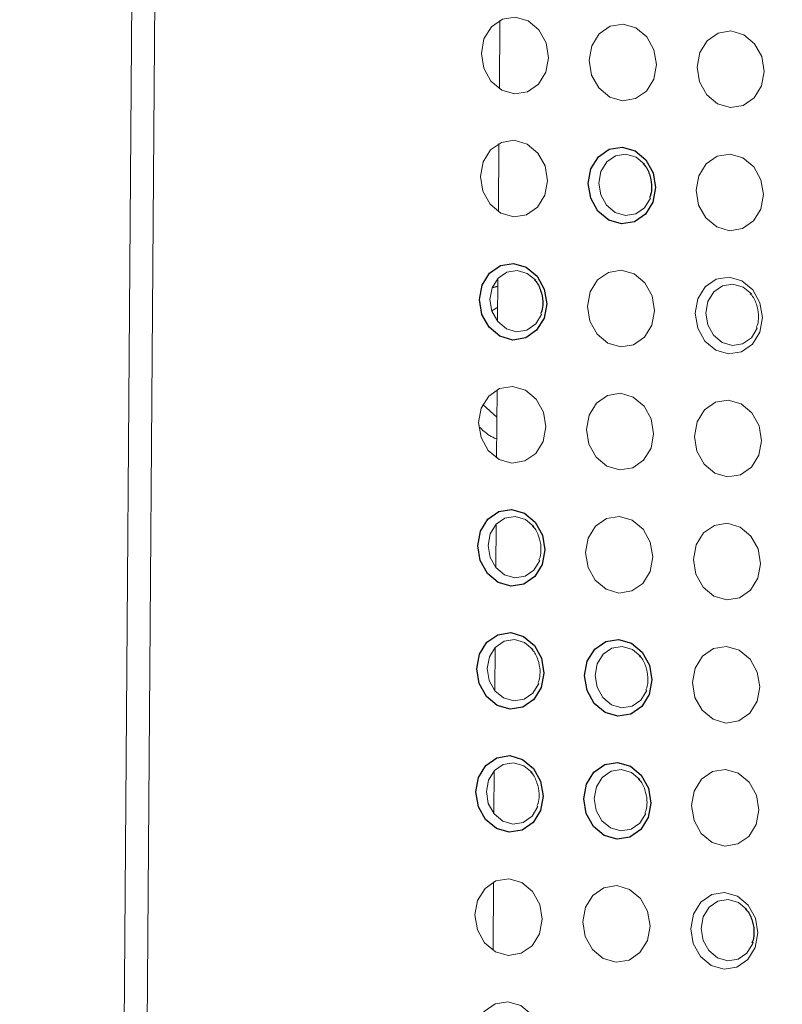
# Model space of a CAD drawing. Header units: millimetres. Extents: x -1472 to 1442, y -78 to 2620.
# Tile 67 of 102: x 545 to 570, y 920 to 952. Entities that reach past the tile are written whole.
import ezdxf

# ---------------------------------------------------------------- set-up
doc = ezdxf.new("R2010")
doc.units = ezdxf.units.MM

msp = doc.modelspace()

# ---------------------------------------------------------------- linework, layer by layer
at = {"color": 144, "linetype": 'Continuous', "lineweight": 18}
for p, q in [((545.282, 462.633), (551.672, 1328.011)), ((552.418, 1327.932), (546.027, 462.351)), ((560.783, 950.047), (560.799, 952.253)), ((560.753, 946.067), (560.769, 948.273)), ((560.727, 942.52), (560.737, 943.917)), ((560.538, 942.867), (560.73, 942.983)), ((560.694, 938.108), (560.711, 940.314)), ((560.668, 934.561), (560.678, 935.958)), ((560.639, 930.581), (560.649, 931.978)), ((560.609, 926.602), (560.62, 927.999)), ((560.577, 922.189), (560.593, 924.395))]:
    msp.add_line(p, q, dxfattribs=at)
at = {"color": 7, "linetype": 'Continuous', "lineweight": 25}
msp.add_line((560.563, 943.617), (560.735, 943.656), dxfattribs=at)
at = {"color": 144, "linetype": 'Continuous', "lineweight": 18, "flags": 128}
for points in [[(562.371, 951.049), (562.285, 950.58), (562.047, 950.193), (561.693, 949.947), (561.277, 949.879), (560.862, 950), (560.512, 950.291), (560.279, 950.708), (560.2, 951.188), (560.286, 951.657), (560.525, 952.044), (560.879, 952.29), (561.295, 952.358), (561.71, 952.237), (562.06, 951.946), (562.292, 951.529), (562.371, 951.049)], [(565.857, 950.827), (565.771, 950.358), (565.533, 949.971), (565.179, 949.724), (564.763, 949.657), (564.348, 949.777), (563.998, 950.069), (563.765, 950.486), (563.686, 950.965), (563.772, 951.434), (564.011, 951.821), (564.365, 952.067), (564.781, 952.135), (565.196, 952.014), (565.546, 951.723), (565.778, 951.306), (565.857, 950.827)], [(569.343, 950.604), (569.257, 950.135), (569.019, 949.748), (568.665, 949.502), (568.249, 949.434), (567.834, 949.555), (567.484, 949.846), (567.251, 950.263), (567.172, 950.743), (567.258, 951.212), (567.497, 951.599), (567.851, 951.845), (568.267, 951.913), (568.682, 951.792), (569.032, 951.501), (569.264, 951.084), (569.343, 950.604)], [(562.342, 947.069), (562.256, 946.6), (562.018, 946.213), (561.663, 945.967), (561.247, 945.899), (560.833, 946.02), (560.482, 946.311), (560.25, 946.728), (560.171, 947.208), (560.257, 947.677), (560.495, 948.064), (560.849, 948.31), (561.266, 948.378), (561.68, 948.257), (562.031, 947.966), (562.263, 947.549), (562.342, 947.069)], [(565.472, 947.61), (565.202, 947.831), (564.87, 947.928), (564.538, 947.873), (564.254, 947.677), (564.064, 947.367), (563.995, 946.992), (564.058, 946.609), (564.244, 946.276), (564.524, 946.043), (564.856, 945.946), (565.188, 946), (565.471, 946.197), (565.662, 946.507), (565.663, 946.51)], [(569.314, 946.625), (569.228, 946.156), (568.99, 945.769), (568.635, 945.522), (568.219, 945.455), (567.805, 945.575), (567.454, 945.867), (567.222, 946.284), (567.143, 946.763), (567.229, 947.232), (567.467, 947.619), (567.821, 947.865), (568.238, 947.933), (568.652, 947.812), (569.003, 947.521), (569.235, 947.104), (569.314, 946.625)], [(561.956, 943.853), (561.686, 944.074), (561.355, 944.17), (561.022, 944.116), (560.739, 943.919), (560.549, 943.61), (560.48, 943.235), (560.543, 942.852), (560.729, 942.518), (561.009, 942.286), (561.34, 942.189), (561.673, 942.243), (561.956, 942.44), (562.146, 942.749), (562.148, 942.753)], [(565.799, 942.867), (565.712, 942.398), (565.474, 942.011), (565.12, 941.765), (564.704, 941.697), (564.289, 941.818), (563.939, 942.109), (563.707, 942.526), (563.627, 943.006), (563.714, 943.475), (563.952, 943.862), (564.306, 944.108), (564.722, 944.176), (565.137, 944.055), (565.487, 943.764), (565.719, 943.347), (565.799, 942.867)], [(569.285, 942.645), (569.198, 942.176), (568.96, 941.789), (568.606, 941.543), (568.19, 941.475), (567.775, 941.596), (567.425, 941.887), (567.193, 942.304), (567.113, 942.783), (567.2, 943.252), (567.438, 943.64), (567.792, 943.886), (568.208, 943.954), (568.623, 943.833), (568.973, 943.542), (569.205, 943.125), (569.285, 942.645)], [(568.928, 943.408), (568.658, 943.629), (568.327, 943.725), (567.994, 943.671), (567.711, 943.474), (567.521, 943.165), (567.452, 942.79), (567.515, 942.407), (567.701, 942.073), (567.981, 941.841), (568.312, 941.744), (568.645, 941.798), (568.928, 941.995), (569.118, 942.305), (569.12, 942.308)], [(562.283, 939.11), (562.197, 938.641), (561.959, 938.254), (561.605, 938.008), (561.189, 937.94), (560.774, 938.061), (560.424, 938.352), (560.191, 938.769), (560.112, 939.249), (560.198, 939.718), (560.437, 940.105), (560.791, 940.351), (561.207, 940.419), (561.622, 940.298), (561.972, 940.007), (562.204, 939.59), (562.283, 939.11)], [(565.769, 938.888), (565.683, 938.419), (565.445, 938.032), (565.091, 937.785), (564.674, 937.718), (564.26, 937.838), (563.91, 938.13), (563.677, 938.547), (563.598, 939.026), (563.684, 939.495), (563.922, 939.882), (564.277, 940.128), (564.693, 940.196), (565.108, 940.075), (565.458, 939.784), (565.69, 939.367), (565.769, 938.888)], [(569.255, 938.665), (569.169, 938.196), (568.931, 937.809), (568.577, 937.563), (568.16, 937.495), (567.746, 937.616), (567.396, 937.907), (567.163, 938.324), (567.084, 938.804), (567.17, 939.273), (567.408, 939.66), (567.763, 939.906), (568.179, 939.974), (568.594, 939.853), (568.944, 939.562), (569.176, 939.145), (569.255, 938.665)], [(560.704, 939.426), (560.257, 939.826), (560.25, 939.835)], [(561.898, 935.893), (561.628, 936.114), (561.296, 936.211), (560.963, 936.157), (560.68, 935.96), (560.49, 935.65), (560.421, 935.276), (560.484, 934.892), (560.67, 934.559), (560.95, 934.326), (561.281, 934.23), (561.614, 934.284), (561.897, 934.481), (562.088, 934.79), (562.089, 934.794)], [(565.74, 934.908), (565.654, 934.439), (565.415, 934.052), (565.061, 933.806), (564.645, 933.738), (564.23, 933.859), (563.88, 934.15), (563.648, 934.567), (563.569, 935.046), (563.655, 935.515), (563.893, 935.903), (564.247, 936.149), (564.663, 936.217), (565.078, 936.096), (565.428, 935.805), (565.661, 935.388), (565.74, 934.908)], [(569.226, 934.686), (569.14, 934.217), (568.901, 933.83), (568.547, 933.583), (568.131, 933.515), (567.716, 933.636), (567.366, 933.927), (567.134, 934.345), (567.055, 934.824), (567.141, 935.293), (567.379, 935.68), (567.733, 935.926), (568.149, 935.994), (568.564, 935.873), (568.914, 935.582), (569.147, 935.165), (569.226, 934.686)], [(561.868, 931.914), (561.598, 932.135), (561.267, 932.231), (560.934, 932.177), (560.651, 931.98), (560.46, 931.671), (560.392, 931.296), (560.455, 930.913), (560.641, 930.579), (560.921, 930.346), (561.252, 930.25), (561.585, 930.304), (561.868, 930.501), (562.058, 930.81), (562.06, 930.814)], [(565.354, 931.691), (565.084, 931.912), (564.753, 932.009), (564.42, 931.955), (564.137, 931.758), (563.946, 931.448), (563.878, 931.073), (563.941, 930.69), (564.127, 930.357), (564.406, 930.124), (564.738, 930.027), (565.071, 930.082), (565.354, 930.278), (565.544, 930.588), (565.546, 930.592)], [(569.196, 930.706), (569.11, 930.237), (568.872, 929.85), (568.518, 929.604), (568.102, 929.536), (567.687, 929.657), (567.337, 929.948), (567.104, 930.365), (567.025, 930.844), (567.111, 931.313), (567.35, 931.7), (567.704, 931.947), (568.12, 932.014), (568.535, 931.894), (568.885, 931.603), (569.117, 931.185), (569.196, 930.706)], [(561.839, 927.934), (561.569, 928.155), (561.237, 928.251), (560.905, 928.197), (560.622, 928), (560.431, 927.691), (560.362, 927.316), (560.425, 926.933), (560.611, 926.599), (560.891, 926.367), (561.223, 926.27), (561.555, 926.324), (561.838, 926.521), (562.029, 926.831), (562.03, 926.834)], [(565.325, 927.712), (565.055, 927.933), (564.723, 928.029), (564.391, 927.975), (564.108, 927.778), (563.917, 927.469), (563.848, 927.094), (563.911, 926.71), (564.097, 926.377), (564.377, 926.144), (564.709, 926.048), (565.041, 926.102), (565.324, 926.299), (565.515, 926.608), (565.516, 926.612)], [(569.167, 926.726), (569.081, 926.257), (568.843, 925.87), (568.488, 925.624), (568.072, 925.556), (567.658, 925.677), (567.307, 925.968), (567.075, 926.385), (566.996, 926.865), (567.082, 927.334), (567.32, 927.721), (567.674, 927.967), (568.091, 928.035), (568.505, 927.914), (568.856, 927.623), (569.088, 927.206), (569.167, 926.726)], [(562.166, 923.191), (562.08, 922.722), (561.841, 922.335), (561.487, 922.089), (561.071, 922.021), (560.656, 922.142), (560.306, 922.433), (560.074, 922.85), (559.995, 923.33), (560.081, 923.799), (560.319, 924.186), (560.673, 924.432), (561.089, 924.5), (561.504, 924.379), (561.854, 924.088), (562.087, 923.671), (562.166, 923.191)], [(565.652, 922.969), (565.566, 922.5), (565.327, 922.113), (564.973, 921.867), (564.557, 921.799), (564.142, 921.92), (563.792, 922.211), (563.56, 922.628), (563.481, 923.107), (563.567, 923.576), (563.805, 923.963), (564.159, 924.21), (564.575, 924.277), (564.99, 924.157), (565.34, 923.866), (565.573, 923.448), (565.652, 922.969)], [(569.138, 922.747), (569.052, 922.278), (568.813, 921.89), (568.459, 921.644), (568.043, 921.576), (567.628, 921.697), (567.278, 921.988), (567.046, 922.405), (566.966, 922.885), (567.053, 923.354), (567.291, 923.741), (567.645, 923.987), (568.061, 924.055), (568.476, 923.934), (568.826, 923.643), (569.059, 923.226), (569.138, 922.747)], [(568.782, 923.509), (568.511, 923.73), (568.18, 923.827), (567.847, 923.773), (567.564, 923.576), (567.374, 923.267), (567.305, 922.892), (567.368, 922.508), (567.554, 922.175), (567.834, 921.942), (568.165, 921.846), (568.498, 921.9), (568.781, 922.097), (568.971, 922.406), (568.988, 922.454)], [(562.136, 919.212), (562.05, 918.743), (561.812, 918.356), (561.458, 918.109), (561.042, 918.041), (560.627, 918.162), (560.277, 918.453), (560.044, 918.871), (559.965, 919.35), (560.051, 919.819), (560.29, 920.206), (560.644, 920.452), (561.06, 920.52), (561.475, 920.399), (561.825, 920.108), (562.057, 919.691), (562.136, 919.212)]]:
    msp.add_lwpolyline(points, dxfattribs=at)
at = {"color": 7, "linetype": 'Continuous', "lineweight": 25, "flags": 128}
for points in [[(565.828, 946.847), (565.742, 946.378), (565.504, 945.991), (565.149, 945.745), (564.733, 945.677), (564.319, 945.798), (563.968, 946.089), (563.736, 946.506), (563.657, 946.986), (563.743, 947.455), (563.981, 947.842), (564.335, 948.088), (564.752, 948.156), (565.166, 948.035), (565.517, 947.744), (565.749, 947.327), (565.828, 946.847)], [(562.313, 943.09), (562.227, 942.621), (561.988, 942.234), (561.634, 941.987), (561.218, 941.92), (560.803, 942.04), (560.453, 942.332), (560.221, 942.749), (560.141, 943.228), (560.228, 943.697), (560.466, 944.084), (560.82, 944.33), (561.236, 944.398), (561.651, 944.277), (562.001, 943.986), (562.234, 943.569), (562.313, 943.09)], [(562.254, 935.13), (562.168, 934.661), (561.929, 934.274), (561.575, 934.028), (561.159, 933.96), (560.744, 934.081), (560.394, 934.372), (560.162, 934.789), (560.083, 935.269), (560.169, 935.738), (560.407, 936.125), (560.761, 936.371), (561.177, 936.439), (561.592, 936.318), (561.942, 936.027), (562.175, 935.61), (562.254, 935.13)], [(562.224, 931.151), (562.138, 930.682), (561.9, 930.295), (561.546, 930.048), (561.13, 929.981), (560.715, 930.101), (560.365, 930.393), (560.132, 930.81), (560.053, 931.289), (560.139, 931.758), (560.378, 932.145), (560.732, 932.391), (561.148, 932.459), (561.563, 932.338), (561.913, 932.047), (562.145, 931.63), (562.224, 931.151)], [(565.71, 930.928), (565.624, 930.459), (565.386, 930.072), (565.032, 929.826), (564.616, 929.758), (564.201, 929.879), (563.851, 930.17), (563.618, 930.587), (563.539, 931.067), (563.625, 931.536), (563.864, 931.923), (564.218, 932.169), (564.634, 932.237), (565.049, 932.116), (565.399, 931.825), (565.631, 931.408), (565.71, 930.928)], [(562.195, 927.171), (562.109, 926.702), (561.871, 926.315), (561.516, 926.069), (561.1, 926.001), (560.686, 926.122), (560.335, 926.413), (560.103, 926.83), (560.024, 927.309), (560.11, 927.778), (560.348, 928.166), (560.703, 928.412), (561.119, 928.48), (561.533, 928.359), (561.884, 928.068), (562.116, 927.651), (562.195, 927.171)], [(565.681, 926.949), (565.595, 926.48), (565.357, 926.093), (565.002, 925.846), (564.586, 925.778), (564.172, 925.899), (563.821, 926.19), (563.589, 926.608), (563.51, 927.087), (563.596, 927.556), (563.834, 927.943), (564.188, 928.189), (564.605, 928.257), (565.019, 928.136), (565.37, 927.845), (565.602, 927.428), (565.681, 926.949)]]:
    msp.add_lwpolyline(points, dxfattribs=at)
at = {"color": 7, "linetype": 'Continuous', "lineweight": 25}
for points, knots in [([(565.814, 614.81), (564.679, 612.233), (562.521, 607.334), (559.932, 600.059), (557.902, 593.413), (556.354, 587.43), (555.19, 582.16), (554.333, 577.637), (553.735, 573.996), (553.327, 571.195), (553.054, 569.135), (552.874, 567.67), (552.748, 566.58), (552.645, 565.649), (552.533, 564.593), (552.411, 563.377), (552.211, 561.217), (551.945, 557.858), (551.682, 553.253), (551.509, 547.988), (551.465, 542.173), (551.592, 535.849), (552.002, 527.212), (552.948, 516.292), (554.746, 502.991), (557.237, 489.266), (560.429, 475.134), (564.329, 460.615), (568.929, 445.761), (573.87, 431.625), (578.837, 418.709), (583.487, 407.476), (587.912, 397.414), (592.022, 388.527), (595.739, 380.815), (598.66, 374.96), (600.75, 370.866), (602.007, 368.434), (603.003, 366.524), (604.025, 364.579), (605.355, 362.072), (607.091, 358.84), (609.244, 354.894), (611.837, 350.228), (614.915, 344.804), (618.507, 338.623), (622.624, 331.725), (627.121, 324.402), (631.838, 316.941), (636.623, 309.587), (641.446, 302.377), (648.464, 292.164), (657.756, 279.224), (669.444, 263.896), (679.153, 251.88), (686.599, 243.045), (691.553, 237.314), (695.969, 232.322), (699.802, 228.075), (703.299, 224.266), (706.54, 220.794), (709.796, 217.361), (713.195, 213.833), (717.054, 209.901), (722.044, 204.921), (728.318, 198.835), (736.036, 191.63), (744.655, 183.937), (754.124, 175.916), (764.39, 167.728), (775.522, 159.454), (787.51, 151.26), (800.342, 143.333), (814.007, 135.901), (826.978, 129.919), (838.865, 125.384), (849.278, 122.151), (859.512, 119.731), (869.535, 118.142), (878.81, 117.44), (887.329, 117.482), (895.107, 118.119), (902.672, 119.355), (909.995, 121.185), (917.047, 123.596), (924.119, 126.709), (930.94, 130.471), (937.297, 134.73), (942.763, 139.01), (947.422, 143.151), (951.349, 147.024), (954.717, 150.639), (957.849, 154.255), (961.028, 158.196), (964.406, 162.715), (968.124, 168.102), (972.152, 174.484), (976.456, 181.996), (980.871, 190.522), (985.357, 200.152), (989.51, 210.094), (993.327, 220.18), (996.73, 230.019), (999.916, 240.078), (1002.834, 250.105), (1006.011, 261.928), (1009.295, 275.42), (1012.556, 290.412), (1015.369, 304.769), (1017.513, 316.827), (1019.137, 326.667), (1020.349, 334.41), (1021.441, 341.754), (1022.403, 348.547), (1023.211, 354.501), (1023.858, 359.444), (1024.352, 363.334), (1024.745, 366.498), (1025.067, 369.134), (1025.36, 371.578), (1025.639, 373.938), (1025.918, 376.346), (1026.2, 378.807), (1026.486, 381.355), (1026.874, 384.867), (1027.375, 389.523), (1027.991, 395.475), (1028.728, 402.9), (1029.581, 411.984), (1030.536, 422.927), (1031.513, 435.071), (1032.421, 447.449), (1033.256, 459.942), (1034.016, 472.425), (1034.749, 485.781), (1035.445, 500.035), (1036.089, 515.113), (1036.674, 531.027), (1037.191, 547.79), (1037.634, 565.514), (1038.014, 584.367), (1038.3, 604.355), (1038.485, 625.519), (1038.559, 647.765), (1038.513, 671.111), (1038.34, 695.575), (1038.038, 720.65), (1037.611, 746.306), (1037.061, 772.508), (1036.377, 799.739), (1035.556, 828.002), (1034.594, 857.296), (1033.49, 887.618), (1032.248, 918.888), (1030.882, 950.729), (1029.419, 982.722), (1027.728, 1017.753), (1025.798, 1055.683), (1023.623, 1096.396), (1021.296, 1138.31), (1018.832, 1181.3), (1016.248, 1225.237), (1013.675, 1268.214), (1011.137, 1310.172), (1008.654, 1351.06), (1006.287, 1390.108), (1004.048, 1427.323), (1001.944, 1462.72), (999.939, 1497.046), (998.042, 1530.284), (996.251, 1562.548), (994.574, 1593.822), (993.016, 1624.091), (991.587, 1653.22), (990.289, 1681.213), (989.123, 1708.074), (988.088, 1733.813), (987.184, 1758.443), (986.395, 1782.324), (985.727, 1805.439), (985.18, 1827.775), (984.761, 1848.971), (984.464, 1869.098), (984.279, 1888.519), (984.195, 1910.837), (984.302, 1936.366), (984.749, 1965.028), (985.584, 1993.437), (986.556, 2014.534), (987.376, 2028.423), (987.819, 2035.286), (988.298, 2042.09), (988.814, 2048.829), (989.356, 2055.348), (989.897, 2061.381), (990.411, 2066.717), (990.875, 2071.255), (991.278, 2075.016), (991.57, 2077.624), (991.765, 2079.322), (991.92, 2080.656), (992.151, 2082.617), (992.514, 2085.605), (993.154, 2090.643), (994.094, 2097.525), (995.386, 2106.012), (996.919, 2114.92), (998.73, 2124.086), (1000.798, 2133.083), (1003.055, 2141.481), (1005.408, 2148.998), (1007.821, 2155.664), (1010.277, 2161.566), (1012.961, 2167.21), (1015.915, 2172.601), (1019.185, 2177.673), (1021.973, 2181.482), (1023.712, 2183.452), (1024.317, 2184.137)], [0, 0, 0, 0, 0.003436, 0.006534, 0.0093, 0.01174, 0.013858, 0.015655, 0.017132, 0.018161, 0.018945, 0.019543, 0.019872, 0.020222, 0.020634, 0.021109, 0.021647, 0.023162, 0.025027, 0.026991, 0.029239, 0.031704, 0.034214, 0.039066, 0.04407, 0.049232, 0.05456, 0.060056, 0.065723, 0.07153, 0.076326, 0.080705, 0.084657, 0.088171, 0.091239, 0.093857, 0.095198, 0.096173, 0.096795, 0.097509, 0.098533, 0.09984, 0.101447, 0.103355, 0.105564, 0.108129, 0.111008, 0.114157, 0.117314, 0.120436, 0.123521, 0.126568, 0.133647, 0.140489, 0.147081, 0.150074, 0.152773, 0.155132, 0.157157, 0.158851, 0.160626, 0.162201, 0.163877, 0.165829, 0.168052, 0.171362, 0.175109, 0.17926, 0.183624, 0.188278, 0.193193, 0.198339, 0.203682, 0.209192, 0.214839, 0.218834, 0.222696, 0.226413, 0.230001, 0.233474, 0.236293, 0.239056, 0.241771, 0.244446, 0.247089, 0.249702, 0.252676, 0.255397, 0.257868, 0.260089, 0.262056, 0.263761, 0.265367, 0.267166, 0.269172, 0.271396, 0.274162, 0.277237, 0.280648, 0.284422, 0.288588, 0.292159, 0.295941, 0.299707, 0.303427, 0.307091, 0.312775, 0.318246, 0.323461, 0.328383, 0.331309, 0.334098, 0.336741, 0.339227, 0.341414, 0.343147, 0.344542, 0.345594, 0.346546, 0.347373, 0.348217, 0.349079, 0.349957, 0.350857, 0.351811, 0.353723, 0.355847, 0.358189, 0.361674, 0.365572, 0.369895, 0.374658, 0.378797, 0.383236, 0.387983, 0.393048, 0.398439, 0.404059, 0.410011, 0.416301, 0.422939, 0.430063, 0.437563, 0.445446, 0.453717, 0.462384, 0.47145, 0.48037, 0.489651, 0.499297, 0.509308, 0.519685, 0.530426, 0.541529, 0.552912, 0.564258, 0.575522, 0.590131, 0.604557, 0.618776, 0.634659, 0.650223, 0.665445, 0.680304, 0.694781, 0.708862, 0.721762, 0.734288, 0.746434, 0.758193, 0.769562, 0.780671, 0.791377, 0.801678, 0.811577, 0.821076, 0.830178, 0.838889, 0.847213, 0.855526, 0.86343, 0.870934, 0.878047, 0.884824, 0.891591, 0.901804, 0.912032, 0.922202, 0.932234, 0.934725, 0.9372, 0.939659, 0.942099, 0.94452, 0.946755, 0.948684, 0.950358, 0.951733, 0.952818, 0.953231, 0.953605, 0.954291, 0.955398, 0.956914, 0.959883, 0.963077, 0.966469, 0.970036, 0.973705, 0.977151, 0.980351, 0.983339, 0.986146, 0.988816, 0.99202, 0.995214, 0.998336, 1, 1, 1, 1]), ([(565.43, 947.618), (565.437, 947.611), (565.532, 947.53), (565.641, 947.288), (565.699, 947.029), (565.7, 946.891), (565.701, 946.87)], [0, 0, 0, 0, 0.039263, 0.496892, 0.921711, 1, 1, 1, 1]), ([(565.701, 946.87), (565.698, 946.781), (565.694, 946.656), (565.645, 946.552), (565.63, 946.522)], [0, 0, 0, 0, 0.705739, 1, 1, 1, 1]), ([(561.915, 943.861), (561.922, 943.854), (562.016, 943.773), (562.126, 943.53), (562.184, 943.272), (562.185, 943.134), (562.185, 943.113)], [0, 0, 0, 0, 0.039263, 0.496892, 0.921711, 1, 1, 1, 1]), ([(562.185, 943.113), (562.183, 943.024), (562.179, 942.899), (562.129, 942.795), (562.115, 942.764)], [0, 0, 0, 0, 0.705739, 1, 1, 1, 1]), ([(568.74, 923.517), (568.747, 923.511), (568.841, 923.43), (568.951, 923.187), (569.009, 922.928), (569.01, 922.791), (569.01, 922.769)], [0, 0, 0, 0, 0.039263, 0.496892, 0.921711, 1, 1, 1, 1]), ([(569.01, 922.769), (569.008, 922.681), (569.004, 922.556), (568.954, 922.452), (568.94, 922.421)], [0, 0, 0, 0, 0.705739, 1, 1, 1, 1])]:
    msp.add_open_spline(points, degree=3, knots=knots, dxfattribs=at)
at = {"color": 144, "linetype": 'Continuous', "lineweight": 18}
for points, knots in [([(568.887, 943.416), (568.894, 943.409), (568.988, 943.328), (569.098, 943.085), (569.156, 942.827), (569.157, 942.689), (569.157, 942.668)], [0, 0, 0, 0, 0.039263, 0.496892, 0.921711, 1, 1, 1, 1]), ([(569.157, 942.668), (569.155, 942.579), (569.151, 942.454), (569.101, 942.35), (569.087, 942.32)], [0, 0, 0, 0, 0.705739, 1, 1, 1, 1]), ([(560.699, 938.72), (560.695, 938.722), (560.538, 938.777), (560.343, 938.905), (560.18, 939.065), (560.14, 939.105)], [0, 0, 0, 0, 0.020382, 0.75537, 1, 1, 1, 1]), ([(561.856, 935.901), (561.863, 935.895), (561.957, 935.814), (562.067, 935.571), (562.125, 935.312), (562.126, 935.175), (562.126, 935.153)], [0, 0, 0, 0, 0.039263, 0.496892, 0.921711, 1, 1, 1, 1]), ([(562.126, 935.153), (562.124, 935.065), (562.12, 934.94), (562.071, 934.836), (562.056, 934.805)], [0, 0, 0, 0, 0.705739, 1, 1, 1, 1]), ([(561.827, 931.921), (561.834, 931.915), (561.928, 931.834), (562.037, 931.591), (562.096, 931.333), (562.097, 931.195), (562.097, 931.173)], [0, 0, 0, 0, 0.039263, 0.496892, 0.921711, 1, 1, 1, 1]), ([(565.313, 931.699), (565.32, 931.693), (565.414, 931.612), (565.523, 931.369), (565.582, 931.11), (565.583, 930.973), (565.583, 930.951)], [0, 0, 0, 0, 0.039263, 0.496892, 0.921711, 1, 1, 1, 1]), ([(562.097, 931.173), (562.094, 931.085), (562.091, 930.96), (562.041, 930.856), (562.027, 930.825)], [0, 0, 0, 0, 0.705739, 1, 1, 1, 1]), ([(565.583, 930.951), (565.58, 930.863), (565.577, 930.737), (565.527, 930.633), (565.513, 930.603)], [0, 0, 0, 0, 0.705739, 1, 1, 1, 1]), ([(561.797, 927.942), (561.805, 927.935), (561.899, 927.854), (562.008, 927.611), (562.066, 927.353), (562.068, 927.215), (562.068, 927.194)], [0, 0, 0, 0, 0.039263, 0.496892, 0.921711, 1, 1, 1, 1]), ([(565.283, 927.719), (565.291, 927.713), (565.385, 927.632), (565.494, 927.389), (565.552, 927.13), (565.553, 926.993), (565.554, 926.971)], [0, 0, 0, 0, 0.039263, 0.496892, 0.921711, 1, 1, 1, 1]), ([(562.068, 927.194), (562.065, 927.105), (562.061, 926.98), (562.012, 926.876), (561.997, 926.846)], [0, 0, 0, 0, 0.705739, 1, 1, 1, 1]), ([(565.554, 926.971), (565.551, 926.883), (565.547, 926.758), (565.498, 926.654), (565.483, 926.623)], [0, 0, 0, 0, 0.705739, 1, 1, 1, 1])]:
    msp.add_open_spline(points, degree=3, knots=knots, dxfattribs=at)

doc.saveas('drawing.dxf')
